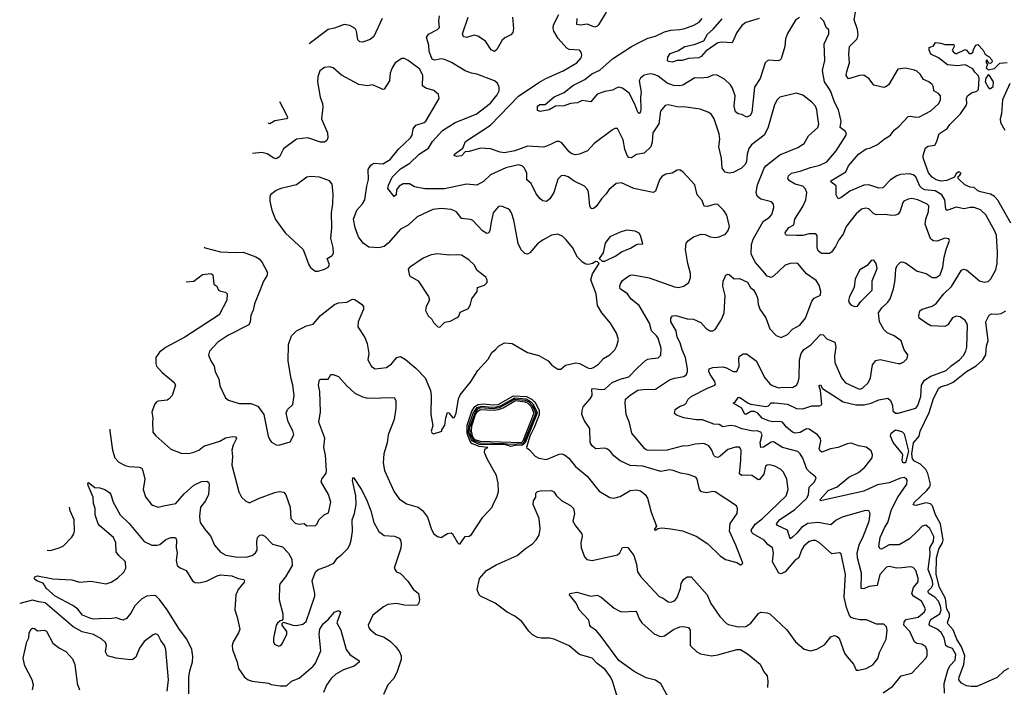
# Model space of a CAD drawing. Extents: x 2220333 to 2384341, y 721037 to 894043.
# Tile 134 of 256: x 2247903 to 2255663, y 808166 to 813425. Entities that reach past the tile are written whole.
import ezdxf

# ---------------------------------------------------------------- set-up
doc = ezdxf.new("R2010")
doc.units = 0

msp = doc.modelspace()

# ---------------------------------------------------------------- linework, layer by layer
at = {"layer": '0CON10XD'}
for points in [[(2253636.9, 809836.9), (2253594, 809834), (2253577.3, 809847.3), (2253587.7, 809955), (2253588.1, 810035), (2253575, 810058.6), (2253545, 810058.6), (2253485, 810039.1), (2253425, 809987.5), (2253405, 809977.1), (2253385, 809980.8), (2253375, 809990.8), (2253359.2, 810035), (2253335, 810068.9), (2253295, 810087.9), (2253227.4, 810082.6), (2253175, 810067.5), (2253124.7, 810065.3), (2253005, 810034.2), (2252871.8, 810031.7), (2252846.2, 810035), (2252828.9, 810045), (2252728.9, 810168.9), (2252708.9, 810248.9), (2252682.9, 810315), (2252674.6, 810405.4), (2252678.9, 810435), (2252715, 810466.9), (2252775, 810505.5), (2252817.8, 810512.2), (2252915, 810515.6), (2253025, 810586.9), (2253065, 810601.5), (2253136.3, 810613.7), (2253158.9, 810631.1), (2253167.4, 810652.6), (2253167.3, 810675), (2253151.6, 810765), (2253125.3, 810825), (2253109.7, 810879.7), (2253084.7, 810924.7), (2253077.3, 810975), (2253035.5, 811045), (2253035.7, 811074.3), (2253048.8, 811091.2), (2253074.4, 811095.6), (2253165, 811070), (2253215, 811065.5), (2253270.2, 811040.2), (2253312, 810995), (2253343.3, 810975), (2253365, 810974.4), (2253385, 810984.3), (2253435, 811064), (2253455, 811116.7), (2253462.1, 811252.1), (2253444.2, 811325), (2253446.2, 811365), (2253468.3, 811411.7), (2253485, 811420), (2253495, 811418), (2253533, 811383), (2253575, 811386.9), (2253638.6, 811358.6), (2253662.9, 811315), (2253686.2, 811296.2), (2253705.6, 811265), (2253718.2, 811235), (2253723.6, 811183.6), (2253735.6, 811145), (2253785, 811076.2), (2253815, 810991.2), (2253865, 810938), (2253905, 810922), (2253955, 810946), (2253993.6, 810986.4), (2254050.9, 811019.1), (2254096.5, 811075), (2254145, 811208.8), (2254165, 811232.5), (2254213.8, 811255), (2254218, 811285), (2254202.9, 811335), (2254179.5, 811369.5), (2254103.6, 811423.7), (2254035, 811504.2), (2254025, 811508.1), (2253975, 811504.4), (2253935, 811490.6), (2253845, 811405.6), (2253824.5, 811395.5), (2253795, 811404.4), (2253775, 811427.5), (2253703.5, 811513.5), (2253668.3, 811578.3), (2253671.1, 811655), (2253685, 811697.5), (2253762.9, 811835), (2253811.5, 811868.5), (2253829.8, 811890.2), (2253847.8, 811945), (2253843.3, 811973.3), (2253829.7, 811989.7), (2253745, 812012.5), (2253715, 812034), (2253708.2, 812065), (2253717.1, 812125), (2253770, 812255), (2253784.5, 812275), (2253895, 812361.5), (2254035, 812419.4), (2254085, 812450), (2254119.3, 812510.7), (2254193.1, 812575), (2254201.8, 812605), (2254196.5, 812635), (2254185.6, 812715), (2254174.2, 812745), (2254147.1, 812775), (2254075, 812832), (2254025, 812846), (2253894.5, 812815.5), (2253872, 812795), (2253851.4, 812755), (2253798.9, 812571.1), (2253771.4, 812515), (2253671.7, 812438.3), (2253649.2, 812410.8), (2253636.5, 812365), (2253632.2, 812307.8), (2253621.1, 812285), (2253592, 812255), (2253525, 812222.2), (2253495, 812215.7), (2253463.8, 812225), (2253439.2, 812255), (2253434.4, 812335), (2253412.6, 812422.6), (2253420, 812485), (2253415.5, 812525), (2253375.5, 812645), (2253355, 812678.8), (2253334.4, 812694.4), (2253265, 812720), (2253155.6, 812735.6), (2253085, 812738.9), (2253015, 812754.2), (2252990.3, 812749.7), (2252954.6, 812705.4), (2252941.1, 812605), (2252893.5, 812535), (2252888.8, 812461.2), (2252876.9, 812423.1), (2252825, 812374), (2252765, 812362.5), (2252725, 812335.8), (2252705, 812340), (2252691.1, 812355), (2252673.1, 812405), (2252658.2, 812478.2), (2252615, 812568.8), (2252595, 812568), (2252575, 812558.6), (2252430.1, 812449.9), (2252377.9, 812392.1), (2252314.3, 812365.7), (2252285, 812360.8), (2252255, 812368.6), (2252235, 812384.3), (2252175, 812455.8), (2252155, 812466), (2252135, 812466), (2252087.2, 812442.8), (2252035, 812420.8), (2251905, 812428.6), (2251805, 812391.5), (2251725, 812377.5), (2251690.5, 812380.5), (2251615, 812407.5), (2251535, 812413.5), (2251445, 812386.5), (2251415, 812384.2), (2251385, 812353.3), (2251345, 812347.5), (2251326.7, 812355), (2251331.2, 812365), (2251396.4, 812413.6), (2251415.8, 812465), (2251615, 812593.2), (2251835, 812823.8), (2251995, 812930), (2252048.8, 812961.2), (2252187.6, 813022.4), (2252294, 813085), (2252328.6, 813125), (2252334.2, 813145), (2252328.6, 813168.6), (2252314.1, 813184.1), (2252235, 813191.2), (2252215, 813200), (2252147.8, 813277.8), (2252113.8, 813335), (2252107.1, 813355), (2252111.2, 813385), (2252153.3, 813465)], [(2252525, 813484.4), (2252464.4, 813385), (2252455, 813374.4), (2252435, 813367.8), (2252375, 813390.6), (2252322.5, 813382.5), (2252295, 813387.5), (2252297.3, 813435)], [(2255191.1, 808118.9), (2255190, 808195), (2255218.1, 808301.9), (2255234.7, 808335), (2255275, 808380.9), (2255281.1, 808425), (2255255, 808471.2), (2255215, 808483.8), (2255201.8, 808495), (2255188.2, 808555), (2255166.4, 808596.4), (2255133.4, 808625), (2255073.6, 808653.6), (2255070.8, 808660.8), (2255075.8, 808685), (2255087.5, 808702.5), (2255154.6, 808745), (2255164.5, 808775), (2255161.2, 808805), (2255144.8, 808845), (2255115, 808876.8), (2255068.8, 808905), (2255062.7, 808915), (2255064, 808925), (2255092, 808955), (2255100.4, 808975), (2255097.3, 809005), (2255062.8, 809095), (2255077.8, 809215), (2255076.8, 809265), (2255105.3, 809315), (2255106.9, 809355), (2255075, 809417.5), (2255045, 809444.2), (2255015, 809435.8), (2254978.5, 809395), (2254915, 809335.5), (2254835, 809289.4), (2254755, 809287.8), (2254695, 809254.2), (2254685, 809256.2), (2254674.4, 809275), (2254685.3, 809345), (2254722.5, 809427.5), (2254746, 809465), (2254772.9, 809567.1), (2254825.2, 809664.8), (2254894.4, 809765), (2254897.4, 809797.4), (2254890, 809810), (2254875, 809818.5), (2254845, 809814.5), (2254755, 809776.9), (2254665, 809760.6), (2254555, 809712.2), (2254238.9, 809641.1), (2254215, 809634.4), (2254212.7, 809645), (2254275, 809715.8), (2254345, 809746.4), (2254437.7, 809822.3), (2254515, 809857.2), (2254565, 809899.2), (2254622, 809975), (2254625, 809996.7), (2254615, 810027.8), (2254575, 810058.7), (2254515, 810069.1), (2254455, 810088.2), (2254425, 810083.2), (2254355, 810054.5), (2254294.5, 810045.5), (2254225, 810019.5), (2254213.3, 810025), (2254203.8, 810045), (2254218.2, 810105), (2254215.4, 810125), (2254190.3, 810155), (2254125, 810200.5), (2254105, 810202.5), (2254055, 810173.3), (2254015, 810168.7), (2253995, 810176.4), (2253946.2, 810215), (2253915, 810255.9), (2253895, 810260.7), (2253835, 810257.5), (2253804.6, 810264.6), (2253753.9, 810285), (2253720.9, 810325), (2253695, 810338.9), (2253665, 810339.7), (2253625, 810315.7), (2253615, 810320), (2253595.7, 810365), (2253526.7, 810405), (2253545, 810417.8), (2253568.5, 810451.5), (2253585, 810446.7), (2253643.7, 810403.7), (2253666.1, 810396.1), (2253785, 810379.1), (2253805, 810384.2), (2253825, 810405.8), (2253852, 810408), (2253955, 810396), (2254025, 810361.1), (2254075, 810360), (2254145, 810384.5), (2254205.7, 810384.3), (2254223.8, 810395), (2254214.3, 810505), (2254203.6, 810535), (2254205, 810542.5), (2254215, 810547.5), (2254231.1, 810521.1), (2254394.2, 810415.8), (2254491.8, 810391.8), (2254557.7, 810392.3), (2254614.7, 810405.3), (2254675, 810430), (2254744.1, 810444.1), (2254765.8, 810425), (2254781.4, 810385), (2254785.8, 810345), (2254805, 810326), (2254825.6, 810324.4), (2254965, 810364.2), (2254982.9, 810385), (2255005, 810457.5), (2255011.3, 810545), (2255035.3, 810585), (2255085, 810617), (2255205, 810660.4), (2255245, 810698.2), (2255310, 810745), (2255341.2, 810778.8), (2255360.9, 810815), (2255368.5, 810845), (2255372.5, 811015), (2255368.5, 811035), (2255355, 811055.5), (2255315, 811083.6), (2255285, 811090), (2255253.9, 811076.1), (2255218.3, 811021.7), (2255195, 811008.9), (2255085, 811014.6), (2255051.7, 811031.7), (2254991.2, 811075), (2254988.8, 811095), (2254997.7, 811132.3), (2255015, 811145.8), (2255095, 811168.9), (2255125, 811189.1), (2255186.1, 811265), (2255246.3, 811323.7), (2255326.7, 811453.3), (2255345, 811460), (2255366, 811455), (2255468.6, 811368.6), (2255505, 811356.7), (2255535, 811362), (2255557.5, 811385), (2255597.3, 811455), (2255606.2, 811505), (2255610.4, 811595), (2255600.8, 811725), (2255590.9, 811755), (2255518.3, 811888.3), (2255475, 811926.5), (2255424.6, 811945.4), (2255395, 811946.2), (2255345.6, 811935.6), (2255285, 811949.4), (2255217.5, 811925), (2255206, 811926), (2255202.5, 811932.5), (2255193.5, 812005), (2255170.9, 812045), (2255117.6, 812077.6), (2255035.7, 812085.7), (2255015, 812094.7), (2254998.2, 812115), (2254965, 812187.1), (2254945, 812202.5), (2254915, 812210.4), (2254845, 812204.6), (2254815, 812194.6), (2254765.8, 812164.2), (2254705, 812101.1), (2254675, 812099.4), (2254595, 812123.3), (2254555, 812120.5), (2254445, 812074.5), (2254375, 812021.9), (2254354.4, 812014.4), (2254337.7, 812045), (2254337.3, 812117.3), (2254297.5, 812145), (2254296.7, 812155), (2254413.2, 812226.8), (2254435.7, 812275), (2254513.3, 812365), (2254575, 812408.2), (2254607.5, 812415), (2254665, 812441.5), (2254715.9, 812484.1), (2254765.3, 812514.7), (2254793.9, 812556.1), (2254835, 812586), (2254905, 812664), (2254925, 812665.8), (2254967, 812657), (2254995, 812660), (2255085, 812707.1), (2255147.5, 812765), (2255160, 812795), (2255159.2, 812825), (2255144, 812845), (2255107.1, 812865), (2255105.6, 812895), (2255094.3, 812915), (2255068, 812935), (2255025.8, 812955), (2255000.6, 812995), (2254975, 813018.6), (2254955, 813028.1), (2254885, 813044.4), (2254825, 813036), (2254752.5, 812915), (2254735, 812899.2), (2254715, 812892.2), (2254635, 812910.8), (2254598.5, 812958.5), (2254555, 812988.5), (2254523.1, 812986.9), (2254435, 812959.2), (2254415.8, 812985), (2254422.4, 813017.6), (2254444.3, 813085), (2254438.1, 813155), (2254444.3, 813215), (2254502.5, 813275), (2254512.5, 813305), (2254505, 813348.8), (2254479.2, 813425), (2254490.5, 813485)], [(2249215.6, 811361.1), (2249275.5, 811364.5), (2249345, 811418.8), (2249410, 811425), (2249426.2, 811415), (2249433, 811343), (2249456.1, 811326.1), (2249470, 811295), (2249485.9, 811285.9), (2249525, 811278.8), (2249538, 811265), (2249536.9, 811215), (2249475, 811099.4), (2249205, 810923.8), (2249056.9, 810845), (2249005, 810805.7), (2248977.1, 810765), (2248975.8, 810715.8), (2248982, 810695), (2249026, 810645), (2249118.7, 810568.7), (2249130.8, 810545), (2249106.2, 810465), (2249082.7, 810437.3), (2249065, 810428), (2248995, 810421.2), (2248978.3, 810411.7), (2248966.7, 810395), (2248943.9, 810333.9), (2248953.8, 810285), (2248948.8, 810255), (2248953.8, 810175), (2248975, 810146.7), (2249095, 810042), (2249175, 810011.2), (2249233, 810007), (2249275, 810017.1), (2249315.4, 810034.6), (2249355, 810064.4), (2249481.2, 810105), (2249525, 810131.1), (2249582.7, 810142.7), (2249605, 810138.8), (2249612, 810125), (2249586.3, 810073.7), (2249576.5, 810035), (2249580.5, 809985), (2249575.5, 809915), (2249630, 809705), (2249651.2, 809665), (2249685, 809631.2), (2249715, 809620), (2249785.5, 809654.5), (2249915, 809700.6), (2249947.3, 809707.3), (2249983.8, 809703.8), (2250001.7, 809681.7), (2250036, 809585), (2250040.8, 809495), (2250075, 809458), (2250105, 809451.2), (2250145, 809456.7), (2250167, 809437), (2250235, 809440), (2250248.8, 809455), (2250260, 809485), (2250302.5, 809525), (2250338.3, 809541.7), (2250354.2, 809625), (2250337.1, 809685), (2250280, 809785), (2250284.5, 809805.5), (2250317.9, 809852.1), (2250320.8, 809875), (2250314.5, 809995), (2250300.9, 810055), (2250307.6, 810127.6), (2250261.1, 810255), (2250274.4, 810335), (2250268.1, 810495), (2250258, 810545), (2250265, 810587.5), (2250276.4, 810593.6), (2250335, 810592.5), (2250355, 810630), (2250375, 810631.2), (2250416.7, 810615), (2250481.8, 810541.8), (2250544, 810484), (2250605, 810453.5), (2250645, 810444.5), (2250855, 810450), (2250868.8, 810425), (2250868.8, 810365), (2250854.3, 810275), (2250806.7, 810155), (2250798.3, 810091.7), (2250774.1, 810004.1), (2250766.9, 809935), (2250778.1, 809875), (2250855.6, 809705.6), (2250895, 809650), (2250951.8, 809611.8), (2251044.6, 809584.6), (2251078.1, 809558.1), (2251117.3, 809505), (2251147.9, 809407.9), (2251166.2, 809375), (2251195, 809354.2), (2251225, 809346.2), (2251275, 809376.9), (2251302.9, 809382.9), (2251314.3, 809374.3), (2251355, 809306.7), (2251365, 809296.7), (2251375, 809296.7), (2251415, 809353.3), (2251445, 809356), (2251465, 809370), (2251554.4, 809505.6), (2251626.2, 809585), (2251638.6, 809615), (2251664, 809665), (2251676, 809705), (2251674.2, 809775), (2251661.4, 809835), (2251587.1, 809965), (2251565.5, 810015), (2251568.5, 810041.5), (2251593.8, 810055), (2251525, 810062.1), (2251467.6, 810087.6), (2251452.6, 810102.6), (2251429.8, 810165), (2251429.7, 810230.3), (2251467.7, 810342.3), (2251491.6, 810378.4), (2251516.2, 810393.8), (2251555, 810398.2), (2251635, 810390), (2251674.3, 810394.3), (2251795, 810462.4), (2251897.1, 810457.1), (2251943, 810433), (2251958.3, 810418.3), (2251972.2, 810402.2), (2251997.6, 810347.6), (2251997.2, 810312.8), (2251956.8, 810213.2), (2251924.5, 810145), (2251897.1, 810055), (2251924.2, 810035), (2251965, 809985.8), (2251995, 809970), (2252055, 809959.4), (2252155, 810002.2), (2252175, 810005.6), (2252198.3, 809998.3), (2252230.6, 809970.6), (2252285, 809905.8), (2252375, 809828.6), (2252470.9, 809710.9), (2252555, 809660), (2252585, 809656.9), (2252635, 809668.6), (2252715, 809717.1), (2252765, 809720.8), (2252796.2, 809715), (2252832.5, 809685), (2252850.8, 809655), (2252879.2, 809545), (2252922.5, 809435), (2252905, 809410), (2252915, 809403.3), (2252932.5, 809417.5), (2252965, 809421.2), (2253036.2, 809413.8), (2253127.9, 809397.9), (2253235, 809357.5), (2253325.5, 809295.5), (2253425, 809201.2), (2253465, 809173.3), (2253555, 809148), (2253585, 809131.2), (2253595, 809132.5), (2253603.3, 809145), (2253548.6, 809285), (2253496.7, 809395), (2253503, 809457), (2253556.7, 809535), (2253560, 809575), (2253553.3, 809595), (2253385, 809705.8), (2253365, 809709.2), (2253315, 809696.7), (2253276.2, 809705), (2253261.4, 809725), (2253242.5, 809805), (2253232.5, 809822.5), (2253171.7, 809841.7), (2253112, 809852), (2253054.5, 809874.5), (2253025, 809879.4), (2252955, 809866.5), (2252815, 809908.5), (2252713.4, 809913.4), (2252635, 809950), (2252585, 809990), (2252557, 810027), (2252535, 810041.2), (2252515, 810048.8), (2252445, 810045.7), (2252435, 810050.6), (2252415, 810067.5), (2252398.5, 810095), (2252395.5, 810205), (2252355, 810265.6), (2252334.7, 810315), (2252335.4, 810345), (2252345.3, 810374.7), (2252400.6, 810439.4), (2252413.9, 810465), (2252413, 810517), (2252425, 810521.2), (2252485, 810512), (2252514.1, 810515.9), (2252571.8, 810568.2), (2252635, 810593.8), (2252705, 810610.8), (2252769.5, 810680.5), (2252835, 810739.2), (2252855, 810750), (2252887.5, 810755), (2252935, 810762.5), (2252956.7, 810783.3), (2252958.2, 810835), (2252935.3, 810915.3), (2252923.1, 810935), (2252881.5, 810975), (2252867.5, 811035), (2252784.4, 811175), (2252723.4, 811223.4), (2252692.5, 811265), (2252636.2, 811305), (2252632.5, 811325), (2252637.5, 811345), (2252655, 811372), (2252685, 811395.6), (2252715, 811413.5), (2252735, 811416.4), (2252865, 811392.1), (2253065, 811320.8), (2253095, 811316), (2253137.5, 811325), (2253177.5, 811355), (2253191.2, 811395), (2253191.2, 811425), (2253168.8, 811505), (2253149.4, 811615), (2253155.4, 811664.6), (2253173, 811687), (2253214.6, 811715.4), (2253275, 811735.6), (2253305.9, 811734.1), (2253345, 811715.7), (2253385, 811710), (2253415.7, 811714.3), (2253465, 811736.2), (2253488, 811765), (2253496.2, 811795), (2253475.8, 811885.8), (2253453, 811923), (2253405, 811970), (2253385, 811971.4), (2253324.5, 811954.5), (2253297.5, 811957.5), (2253282.1, 812002.1), (2253241.9, 812045), (2253224.2, 812125), (2253133.2, 812223.2), (2253105, 812242), (2253085, 812239.2), (2253045, 812215.6), (2252995, 812207.8), (2252965, 812189.2), (2252945.6, 812165), (2252914.4, 812075.6), (2252895, 812063.1), (2252743.3, 812095), (2252645, 812139.2), (2252605, 812136), (2252546.9, 812085), (2252526.6, 812053.4), (2252487.5, 812015), (2252446, 811954), (2252425, 811937.5), (2252415, 811934.2), (2252405, 811940), (2252397.9, 811957.9), (2252385, 812067.5), (2252377.6, 812087.6), (2252355, 812113.8), (2252273.8, 812153.8), (2252225, 812188.1), (2252195, 812198.6), (2252170, 812195), (2252145, 812168.8), (2252113.1, 812065), (2252082, 812015), (2252055, 811992), (2252025, 811998.6), (2252005, 812014.2), (2251975, 812052.9), (2251935.5, 812135), (2251900, 812165), (2251900.9, 812215), (2251882.2, 812255), (2251862.9, 812272.9), (2251835, 812282.3), (2251735, 812257.8), (2251615, 812202.9), (2251558.5, 812151.5), (2251505, 812120.5), (2251425, 812130.7), (2251252.4, 812092.4), (2251095, 812093.5), (2251015, 812109.5), (2250975, 812132), (2250925, 812133.1), (2250894.6, 812115), (2250874.3, 812085), (2250869.2, 812045), (2250855, 812032.5), (2250805.4, 812095.4), (2250809.2, 812120.8), (2250838.8, 812185), (2250905, 812251.3), (2250978.6, 812295), (2251052.9, 812367.1), (2251125, 812413.5), (2251155.5, 812465), (2251235, 812552.1), (2251334.8, 812615.2), (2251500.2, 812679.8), (2251615, 812767.8), (2251667.4, 812832.6), (2251681.9, 812865), (2251683.2, 812893.2), (2251670, 812925), (2251645, 812942.9), (2251506.3, 812996.3), (2251463.5, 813003.5), (2251413.4, 813023.4), (2251307.7, 813087.7), (2251252.3, 813112.3), (2251225, 813116.7), (2251175, 813106.5), (2251155.3, 813115.3), (2251130, 813175), (2251128.8, 813225), (2251108.2, 813285), (2251125, 813312.5), (2251195, 813348.1), (2251211.4, 813365), (2251206.9, 813415), (2251210.8, 813455)], [(2250760.4, 813435), (2250695, 813293.3), (2250665, 813268.5), (2250605, 813249.2), (2250585, 813250.8), (2250567.9, 813267.9), (2250558.6, 813335), (2250548, 813355), (2250505, 813379.2), (2250461.2, 813388.8), (2250385, 813359.2), (2250335, 813347.5), (2250185.7, 813234.4)], [(2251786, 813444), (2251796, 813355), (2251791.1, 813325), (2251774, 813306), (2251726.9, 813283.1), (2251706.5, 813265), (2251665, 813190), (2251645, 813174), (2251618, 813188), (2251575, 813255.5), (2251515, 813296.4), (2251485, 813303.3), (2251425, 813286.2), (2251400.7, 813290.7), (2251393.8, 813315), (2251437.5, 813445)], [(2254048.3, 813441.7), (2254018.3, 813421.7), (2253955, 813316.7), (2253939.4, 813275), (2253934.5, 813215), (2253905, 813116), (2253894.5, 813105.5), (2253878.7, 813101.3), (2253802.9, 813107.1), (2253777.8, 813085), (2253737.9, 812962.1), (2253694, 812895), (2253673.8, 812695), (2253659.2, 812670.8), (2253635, 812657.5), (2253595, 812678.8), (2253565, 812683.8), (2253545, 812700), (2253534.5, 812745), (2253540.8, 812825), (2253521.8, 812885), (2253505, 812911.9), (2253458.1, 812958.1), (2253395, 812990.8), (2253365, 812988), (2253325, 812970), (2253265, 812964.3), (2253225, 812968.1), (2253130.2, 812909.8), (2253105, 812903.8), (2253055, 812908), (2253005.7, 812925.7), (2252935, 812979.5), (2252905, 812994.5), (2252871.3, 812998.7), (2252825, 812989.4), (2252795.6, 812965), (2252785.4, 812944.6), (2252801.6, 812855), (2252794.7, 812814.7), (2252798.3, 812721.7), (2252795, 812698.8), (2252785, 812687.5), (2252775, 812695.8), (2252751, 812761), (2252707.4, 812847.4), (2252655, 812886.9), (2252625, 812894.2), (2252605, 812885.8), (2252575, 812870), (2252515, 812860.9), (2252455, 812837.5), (2252405, 812778), (2252335, 812788.6), (2252300.7, 812769.3), (2252245, 812766.2), (2252195, 812746.2), (2252125, 812745.4), (2252075.7, 812714.3), (2252005, 812703.3), (2251985, 812711.2), (2251984.5, 812745), (2252003.2, 812756.8), (2252045, 812758.2), (2252115, 812818.5), (2252195, 812851.5), (2252262.1, 812907.9), (2252357.3, 812955), (2252412.2, 812997.8), (2252475, 813026.8), (2252575, 813117.3), (2252724.3, 813215), (2252785.2, 813244.8), (2252855, 813279.5), (2252915, 813295.3), (2252985, 813330.6), (2253035, 813344), (2253105, 813347.5), (2253145, 813356.7), (2253217.3, 813382.7), (2253259.2, 813405), (2253283.1, 813435)], [(2253730, 813435), (2253625, 813402.5), (2253595, 813380), (2253555, 813324.5), (2253517.9, 813242.1), (2253435, 813248.8), (2253405, 813242.5), (2253311.5, 813178.5), (2253273.1, 813135), (2253255.8, 813125), (2253175, 813119.2), (2253124.2, 813104.2), (2253085, 813103.8), (2253045, 813091.5), (2253015.7, 813095.7), (2253010, 813105), (2253010.9, 813129.1), (2253030, 813160), (2253089.4, 813180.6), (2253145, 813213.3), (2253219.3, 813230.7), (2253295, 813260), (2253325, 813312.1), (2253368.3, 813351.7), (2253438.5, 813431.5)], [(2253833.2, 810543.2), (2253885, 810525.5), (2253918.3, 810531.7), (2253995, 810528.8), (2254024.3, 810545), (2254039.1, 810570.9), (2254046.5, 810605), (2254048.9, 810745), (2254062.2, 810795), (2254084, 810826), (2254139.5, 810865), (2254215, 810945.7), (2254235, 810944), (2254265, 810910.8), (2254328.8, 810885), (2254336.7, 810845), (2254323.8, 810776.2), (2254327.9, 810725), (2254379.1, 810605), (2254412.5, 810565), (2254508.6, 810518.6), (2254525, 810515.5), (2254545, 810522.5), (2254589.4, 810565), (2254608.1, 810605), (2254625, 810707.5), (2254650.3, 810739.7), (2254685, 810748), (2254826.1, 810716.1), (2254845, 810716.2), (2254870.5, 810729.5), (2254896.7, 810755), (2254903.8, 810785), (2254874.4, 810824.4), (2254849.2, 810895), (2254795.4, 810935.4), (2254739.1, 810959.1), (2254713.5, 810985), (2254679.6, 811045), (2254672.1, 811115), (2254698.5, 811155), (2254745, 811198.8), (2254763.5, 811226.5), (2254790, 811305), (2254803.8, 811375), (2254807.4, 811462.6), (2254820, 811490), (2254845, 811514), (2254855, 811517.5), (2254885, 811508.6), (2254975.4, 811445.4), (2255046.7, 811425), (2255095, 811394.2), (2255125, 811393.1), (2255156.7, 811415), (2255179.1, 811475), (2255188.5, 811555), (2255204.6, 811615.4), (2255232, 811685), (2255225, 811698.8), (2255195, 811704.2), (2255135, 811681.4), (2255106.2, 811683.8), (2255085, 811697.5), (2255075, 811714), (2255039.1, 811815), (2255043.8, 811855), (2255066.8, 811915), (2255067.8, 811957.8), (2255055, 811971.5), (2254982.5, 812005), (2254933.7, 812016.3), (2254905, 812011.9), (2254872.5, 811995), (2254864.4, 811985), (2254843.1, 811916.9), (2254826.2, 811893.8), (2254805, 811884.5), (2254775, 811881.8), (2254725, 811891.1), (2254655, 811886.9), (2254635, 811897.1), (2254595, 811935.6), (2254571.7, 811941.7), (2254538.6, 811931.4), (2254495.7, 811895), (2254417.1, 811795), (2254393, 811737), (2254359.1, 811690.9), (2254332.7, 811637.3), (2254301.2, 811595), (2254285, 811582.5), (2254223, 811583), (2254196.7, 811605), (2254188.3, 811628.3), (2254187.5, 811725), (2254177.1, 811737.1), (2254125, 811739.6), (2254075, 811725.4), (2254026.4, 811726.4), (2253946.9, 811726.9), (2253937.5, 811735), (2253937.1, 811745), (2253965, 811788.6), (2254005, 811810), (2254011.2, 811855), (2254075.3, 811954.7), (2254098.5, 812005), (2254106.2, 812065), (2254094.6, 812094.6), (2254075, 812113.3), (2254015, 812130.5), (2253970.8, 812155), (2253957.1, 812175), (2253961.4, 812195), (2253985, 812216.9), (2254055, 812232.3), (2254135, 812262), (2254209.9, 812280.1), (2254264.4, 812305), (2254336.8, 812393.2), (2254417.1, 812515), (2254418, 812535), (2254412, 812545), (2254370.8, 812575), (2254376.7, 812625), (2254356.4, 812715), (2254324.1, 812775), (2254295, 812860.6), (2254275, 812894.6), (2254245.8, 812935), (2254230.9, 813025), (2254248.4, 813105), (2254244.7, 813235), (2254280.9, 813315), (2254280, 813345), (2254259.4, 813365), (2254240, 813415), (2254213, 813443)], [(2255715, 811822), (2255613.4, 812003.4), (2255585, 812033.5), (2255555, 812051.5), (2255475, 812068.4), (2255455, 812077.3), (2255425, 812104.3), (2255395, 812106.7), (2255351.2, 812125), (2255300, 812175), (2255300, 812190), (2255311.7, 812201.7), (2255322.5, 812215), (2255305, 812226.7), (2255285, 812212.5), (2255270, 812185), (2255210.6, 812159.4), (2255165, 812153.1), (2255125.8, 812165), (2255095.8, 812185), (2255065, 812220), (2255023, 812337), (2255022.5, 812355), (2255042.5, 812415), (2255062, 812428), (2255115, 812437.5), (2255129.5, 812460.5), (2255150, 812525), (2255211.9, 812568.1), (2255235, 812600), (2255317.3, 812682.7), (2255361.7, 812748.3), (2255368, 812765), (2255366, 812805), (2255372, 812825), (2255405, 812848.8), (2255447, 812863), (2255460, 812875), (2255463.8, 812965), (2255456.2, 812986.2), (2255431.2, 813011.2), (2255415, 813038.8), (2255355, 813070), (2255295, 813060.8), (2255215, 813068.6), (2255144.1, 813124.1), (2255083.8, 813155), (2255070, 813185), (2255070, 813205), (2255105, 813220), (2255120, 813245), (2255161.7, 813241.7)], [(2255161.7, 813241.7), (2255195, 813230), (2255265, 813230), (2255267.5, 813215), (2255253.3, 813183.3), (2255267.5, 813165), (2255285, 813156.7), (2255355, 813190), (2255366.4, 813186.4), (2255385, 813160), (2255401.7, 813158.3), (2255417, 813173), (2255417.5, 813185), (2255440, 813225), (2255455, 813230), (2255496, 813186), (2255513.3, 813153.3), (2255545, 813132.5), (2255565, 813110), (2255567, 813093), (2255555, 813080), (2255541.7, 813081.7), (2255525, 813110), (2255520, 813105), (2255520, 813085), (2255530, 813075), (2255520, 813045), (2255535, 813030), (2255585, 813040), (2255628.3, 813081.7), (2255685, 813087.5)], [(2249356.5, 811633.3), (2249365, 811627.5), (2249487, 811597), (2249605, 811590), (2249665, 811594.4), (2249765, 811557.1), (2249791.3, 811541.3), (2249815, 811513.8), (2249856, 811435), (2249851.7, 811408.3), (2249825, 811366.7), (2249798, 811298), (2249755, 811187.5), (2249743.9, 811136.1), (2249724.3, 811095.7), (2249720, 811045), (2249709.1, 811020.9), (2249542.6, 810937.4), (2249466.2, 810885), (2249400, 810815), (2249392.3, 810782.3), (2249408.8, 810738.8), (2249435.8, 810695), (2249445, 810652.5), (2249473.8, 810595), (2249481.2, 810541.2), (2249525.9, 810445.9), (2249548.3, 810428.3), (2249632.1, 810402.1), (2249725, 810402.2), (2249780.2, 810380.2), (2249828, 810315), (2249862.9, 810145), (2249874.4, 810114.4), (2249887.7, 810097.7), (2249925, 810076.7), (2249945, 810073.3), (2250035, 810100), (2250063.8, 810155), (2250057.3, 810187.3), (2250018.3, 810258.3), (2250003.3, 810325), (2250013.8, 810355), (2250055, 810393.3), (2250065.5, 810464.5), (2250056.7, 810545), (2250042.2, 810595), (2250019.1, 810735), (2250023, 810867), (2250046.4, 810933.6), (2250085, 810974.2), (2250165, 811014), (2250215, 811028), (2250273.8, 811096.2), (2250385, 811182.9), (2250415, 811194.4), (2250480.5, 811199.5), (2250525, 811224.2), (2250545, 811220), (2250596.7, 811185), (2250613.8, 811165), (2250613.8, 811145), (2250570.8, 811045), (2250569.2, 811005), (2250622.4, 810922.4), (2250643.1, 810875), (2250654, 810795), (2250646.2, 810745), (2250675, 810693.8), (2250706.1, 810676.1), (2250795, 810684.2), (2250834.5, 810715.5), (2250875, 810764), (2250905, 810772), (2250945, 810747.1), (2251025, 810679.4), (2251099.2, 810605), (2251140, 810505), (2251147.5, 810465), (2251144, 810315), (2251160, 810225), (2251146.7, 810185), (2251155, 810167.5), (2251165, 810162.5), (2251230, 810185), (2251230, 810195), (2251255, 810230), (2251260.8, 810289.2), (2251275, 810330), (2251285, 810327.5), (2251315, 810292.5), (2251325, 810290), (2251330, 810295), (2251342.9, 810325), (2251362.6, 810437.4), (2251375, 810471.2), (2251455, 810570), (2251515, 810661.2), (2251595, 810750), (2251625, 810803.3), (2251653.9, 810826.1), (2251676.2, 810853.8), (2251725, 810880), (2251785, 810874), (2251905, 810804.4), (2251995, 810780.8), (2252068, 810738), (2252098, 810705), (2252145, 810672.5), (2252167.9, 810672.1), (2252205, 810703.3), (2252286.8, 810723.2), (2252315, 810717.5), (2252385, 810680), (2252405, 810677.1), (2252425, 810684.2), (2252465, 810710.8), (2252504.6, 810755.4), (2252555, 810785.7), (2252594.2, 810825), (2252610, 810855), (2252622.5, 810905), (2252606.2, 810955), (2252560, 811035), (2252492.5, 811115), (2252455.8, 811175), (2252445.5, 811265), (2252404.4, 811375), (2252417.3, 811422.7), (2252470, 811505), (2252458.3, 811518.3), (2252445, 811520), (2252416.4, 811503.6), (2252385, 811498), (2252365, 811500), (2252338.8, 811515), (2252299.2, 811555), (2252260.9, 811630.9), (2252211.2, 811691.2), (2252185, 811716.7), (2252145, 811736), (2252095, 811727.5), (2252027.9, 811692.1), (2251985, 811658.8), (2251925, 811588.8), (2251905, 811578.8), (2251885, 811583.3), (2251855, 811613.3), (2251831.9, 811661.9), (2251797.5, 811845), (2251778.8, 811905), (2251766.7, 811925), (2251752.5, 811935), (2251705, 811953.8), (2251685, 811956), (2251675, 811950), (2251635.6, 811904.4), (2251616.9, 811816.9), (2251608.6, 811761.4), (2251596.8, 811743.2), (2251585, 811740.8), (2251551.2, 811761.2), (2251475, 811842.2), (2251455, 811850), (2251385, 811858), (2251348.8, 811908.8), (2251330.8, 811920.8), (2251305, 811928.9), (2251225, 811936.7), (2251160.3, 811929.7), (2251035, 811872.9), (2250963.8, 811806.2), (2250904.6, 811775.4), (2250806.1, 811663.9), (2250775, 811639.4), (2250735, 811627.1), (2250655, 811634.4), (2250609.2, 811665), (2250572.9, 811715), (2250546.7, 811785), (2250534.5, 811854.5), (2250560.6, 811925), (2250605.6, 811975), (2250622.2, 812005), (2250640.4, 812115), (2250653.2, 812166.8), (2250650.4, 812245), (2250670.6, 812279.4), (2250695, 812293.8), (2250765, 812289.6), (2250822.5, 812325), (2250888.2, 812405), (2250984.5, 812495), (2250996.4, 812515), (2251005, 812566.2), (2251024.4, 812595), (2251090, 812615), (2251105, 812625.8), (2251209.2, 812805), (2251203.8, 812835), (2251168.2, 812868.2), (2251105, 812885.5), (2251078.6, 812905), (2251080.9, 812985), (2251055.6, 813035), (2250965, 813104), (2250935, 813120), (2250915, 813120), (2250863.2, 813086.8), (2250838.1, 813045), (2250824.4, 813005), (2250817, 812943), (2250775, 812878.8), (2250765, 812876.2), (2250745, 812886), (2250685, 812911.2), (2250644.2, 812904.2), (2250575, 812913.8), (2250439.5, 812989.5), (2250375, 813045.8), (2250345, 813054.2), (2250305, 813048.6), (2250268.8, 813021.2), (2250252, 812975), (2250250, 812935), (2250271.2, 812815), (2250290, 812765), (2250292, 812735), (2250281.4, 812645), (2250328.8, 812535), (2250331.5, 812495), (2250325, 812472.5), (2250305, 812460.6), (2250275, 812460), (2250175, 812495.7), (2250085, 812484.2), (2249982.4, 812407.6), (2249950.5, 812345), (2249925, 812329.1), (2249905, 812335.5), (2249855, 812368.5), (2249812.1, 812377.9), (2249738.9, 812371.7)], [(2255555, 812882.5), (2255575, 812900), (2255577.5, 812935), (2255546.4, 812986.4), (2255535, 812990), (2255517.5, 812965), (2255512.5, 812935), (2255535, 812892.5), (2255545, 812882.5), (2255555, 812882.5)], [(2255707.6, 812922.4), (2255650, 812795), (2255642, 812685), (2255630, 812645), (2255633.3, 812615), (2255666.7, 812555)], [(2249950.9, 812781.2), (2249975.5, 812735), (2250012.5, 812665), (2250014, 812655), (2250006.7, 812645), (2249915, 812627.7), (2249875, 812604.3), (2249865, 812611.2), (2249863.9, 812613.1)], [(2250235, 811443.3), (2250255, 811443.8), (2250305, 811458.8), (2250335, 811476.7), (2250343.8, 811495), (2250327.5, 811545), (2250365, 811566.7), (2250376.2, 811585), (2250375, 811630), (2250355.6, 811705), (2250363.3, 811785), (2250361.1, 811905), (2250371.4, 811975), (2250374.2, 812054.2), (2250365, 812130), (2250345, 812156.7), (2250265, 812185.8), (2250195, 812190.8), (2250165.9, 812184.1), (2250085, 812124.2), (2249962.5, 812095), (2249925, 812080), (2249880, 812045), (2249873.9, 812026.1), (2249873.8, 811995), (2249890, 811925), (2249920.3, 811850.3), (2249995, 811746.2), (2250137.5, 811615), (2250181.2, 811495), (2250195, 811473.3), (2250221.7, 811451.7), (2250235, 811443.3)], [(2252515, 811522.5), (2252602.5, 811565), (2252645, 811596), (2252717.5, 811625), (2252759.3, 811650.7), (2252775, 811657.5), (2252815, 811660), (2252796.7, 811725), (2252785, 811742.5), (2252755, 811760), (2252685, 811766.7), (2252635, 811751.2), (2252555, 811713.8), (2252516.7, 811665), (2252501.7, 811588.3), (2252470, 811545), (2252493, 811523), (2252515, 811522.5)], [(2251215, 811002.5), (2251255, 811042.5), (2251295, 811050), (2251350.7, 811079.3), (2251365, 811090), (2251375, 811120), (2251439.3, 811150.7), (2251457.5, 811185), (2251467.5, 811225), (2251510, 811285), (2251512.5, 811315), (2251566.1, 811333.9), (2251586.7, 811355), (2251586.7, 811375), (2251575.8, 811395.8), (2251508.3, 811448.3), (2251483.8, 811495), (2251444.1, 811534.1), (2251385, 811570), (2251345, 811573.8), (2251285, 811569.2), (2251198, 811582), (2251147.3, 811572.7), (2251083, 811547), (2250976.4, 811473.6), (2250965, 811460), (2250976.4, 811406.4), (2251045, 811367.5), (2251126.2, 811245), (2251132.5, 811215), (2251107.5, 811165), (2251102.5, 811135), (2251108.3, 811118.3), (2251123.6, 811093.6), (2251152.5, 811065), (2251165, 811040), (2251200, 811005), (2251215, 811002.5)], [(2254485, 811165.8), (2254505, 811168), (2254531.2, 811205), (2254621.1, 811295), (2254622.9, 811367.1), (2254661.4, 811465), (2254654.4, 811504.4), (2254635, 811531.2), (2254615, 811528.8), (2254582.4, 811487.6), (2254525.8, 811455), (2254486.5, 811385), (2254480.6, 811315), (2254442, 811245), (2254434.2, 811214.2), (2254440, 811195), (2254455.9, 811175.9), (2254485, 811165.8)], [(2255695, 808312.8), (2255662.5, 808295), (2255607.9, 808242.1), (2255447.9, 808172.1), (2255401, 808171), (2255365, 808177.4), (2255325, 808198.5), (2255304.6, 808225), (2255306.9, 808245), (2255344.5, 808345.5), (2255351.1, 808415), (2255325.4, 808485.4), (2255288.3, 808545), (2255259.5, 808619.5), (2255217.5, 808665), (2255215, 808676.2), (2255232.4, 808725), (2255231, 808745), (2255210.7, 808780.7), (2255199.3, 808865), (2255152.3, 808952.3), (2255125, 809053.3), (2255129.6, 809185), (2255146.7, 809255), (2255176.7, 809305), (2255180.3, 809325), (2255160.7, 809455), (2255121.1, 809525), (2255096.1, 809596.1), (2255080.5, 809610.5), (2255045, 809619.6), (2254965, 809598.9), (2254944.4, 809604.4), (2254956.7, 809625), (2255053.8, 809716.2), (2255075.5, 809745), (2255080.4, 809765), (2255059.3, 809849.3), (2255045, 809881.9), (2255002.9, 809925), (2254955, 809947.9), (2254938.9, 809965), (2254935.3, 810004.7), (2254948.4, 810091.6), (2254993.3, 810145), (2255000.7, 810185), (2255070.3, 810329.7), (2255105, 810441.4), (2255146.8, 810523.2), (2255165, 810535.4), (2255215, 810547.5), (2255259.3, 810570.7), (2255366.1, 810655), (2255440.3, 810699.7), (2255493.8, 810745), (2255516.3, 810786.3), (2255523.6, 810856.4), (2255535.7, 810895), (2255518, 811045), (2255545, 811097.5), (2255561.7, 811108.3), (2255605, 811106), (2255638.3, 811111.7), (2255675, 811132.5)], [(2254707.7, 808122.3), (2254784.4, 808175), (2254850, 808255), (2254935, 808278), (2255046, 808395), (2255055.6, 808414.4), (2255054.4, 808455), (2255045.4, 808485.4), (2255013.8, 808505), (2254975, 808512), (2254954.8, 808524.8), (2254919.4, 808605), (2254872.4, 808655), (2254875, 808681.4), (2254890, 808700), (2254985, 808718.2), (2255035, 808760), (2255042.7, 808785), (2255009.3, 808845), (2254948.5, 808885), (2254935.3, 808905), (2254948.5, 808951.5), (2254985, 808997.5), (2254983.8, 809025), (2254965, 809086), (2254945, 809108.6), (2254925, 809115.6), (2254856.6, 809106.6), (2254815, 809105.6), (2254755, 809117.3), (2254735, 809111.5), (2254683.1, 809055), (2254660.9, 808969.1), (2254595, 808961.1), (2254555, 808941.1), (2254535, 808943.3), (2254537.2, 809065), (2254506.9, 809186.9), (2254504.8, 809225), (2254521.6, 809295), (2254548.8, 809345), (2254599.1, 809475), (2254607.1, 809535), (2254596.2, 809555), (2254588.3, 809558.3), (2254557.5, 809555), (2254385, 809505.4), (2254337.9, 809482.1), (2254295, 809446.9), (2254195, 809464), (2254115, 809457.3), (2254065.2, 809424.8), (2254028.7, 809381.3), (2253995, 809347.5), (2253975, 809336.2), (2253954.7, 809404.7), (2253875, 809439.4), (2253868.5, 809455), (2253892.1, 809485), (2254012.1, 809567.9), (2254106.2, 809655), (2254121.3, 809685), (2254126.2, 809743.8), (2254168.1, 809785), (2254180, 809815), (2254176.2, 809825), (2254135, 809854.4), (2254107.7, 809885), (2254075, 809970), (2254055, 810004.4), (2254035, 810024.5), (2253914, 810055), (2253845, 810100), (2253825, 810096.2), (2253765, 810057.5), (2253745, 810054.4), (2253739.3, 810095), (2253755.7, 810155), (2253745, 810175.5), (2253715, 810185.6), (2253685, 810182.5), (2253595, 810202.8), (2253545, 810222.3), (2253505, 810229.6), (2253445, 810218.6), (2253415, 810235.8), (2253375, 810238.1), (2253284.2, 810274.2), (2253235, 810272.9), (2253137.6, 810287.6), (2253079.4, 810309.4), (2253065, 810323.8), (2253068, 810355), (2253102.4, 810377.6), (2253145.8, 810395), (2253157.1, 810405), (2253170.6, 810435), (2253195, 810458.1), (2253325, 810523.6), (2253381.2, 810545), (2253385.8, 810555), (2253382.9, 810575), (2253345, 810630), (2253334.4, 810655), (2253336.2, 810675), (2253365, 810685.6), (2253445, 810690), (2253475, 810682.5), (2253525, 810653.1), (2253555, 810653.8), (2253572.9, 810695), (2253571.2, 810755), (2253576.4, 810773.6), (2253605, 810792.5), (2253631.7, 810791.7), (2253708.3, 810738.3), (2253776.7, 810605), (2253815, 810555.6), (2253833.2, 810543.2)], [(2251775, 810062.2), (2251735, 810075), (2251525, 810079.6), (2251466.6, 810106.6), (2251441.2, 810171.2), (2251442.9, 810225), (2251477.4, 810325), (2251509.4, 810370.6), (2251545, 810381.8), (2251625, 810371.8), (2251665, 810375), (2251697, 810385), (2251805, 810446.6), (2251895, 810437.3), (2251928.2, 810418.2), (2251948.2, 810398.2), (2251977.5, 810345), (2251981.5, 810325), (2251887.3, 810092.7), (2251866.3, 810073.7), (2251808.1, 810071.9), (2251775, 810062.2)], [(2251775, 810077.5), (2251724.9, 810085.1), (2251535, 810089.4), (2251479.4, 810109.4), (2251452.8, 810165), (2251452.2, 810215), (2251495, 810334.3), (2251515, 810360), (2251535, 810369.4), (2251635, 810361.1), (2251685, 810369.2), (2251805, 810436.2), (2251885, 810428.7), (2251915, 810414.8), (2251945, 810384.1), (2251970, 810325), (2251877.3, 810095), (2251865, 810083.6), (2251775, 810077.5)], [(2251855, 810092.5), (2251535, 810102.9), (2251493.3, 810115), (2251475, 810135.8), (2251463.4, 810185), (2251466.7, 810225), (2251496.9, 810315), (2251515, 810340.5), (2251535, 810355.6), (2251635, 810349.5), (2251676.5, 810353.5), (2251712.6, 810367.4), (2251811.1, 810425), (2251885, 810415.3), (2251909, 810405), (2251935, 810377), (2251956.4, 810325), (2251869, 810105), (2251855, 810092.5)], [(2248613.5, 810198.5), (2248613.3, 810185), (2248635.8, 810034.2), (2248653.7, 809973.7), (2248685, 809940), (2248735, 809914.4), (2248765.5, 809905.5), (2248845, 809899.2), (2248865, 809891.2), (2248875, 809872.5), (2248889.2, 809805), (2248875.8, 809725), (2248895, 809666.7), (2248938.3, 809608.3), (2248950.5, 809600.5), (2248995, 809584.2), (2249035.6, 809594.4), (2249133.8, 809615), (2249199.5, 809690.5), (2249275, 809758.8), (2249335, 809787.5), (2249378.8, 809788.8), (2249390.8, 809780.8), (2249396.5, 809766.5), (2249390.9, 809685), (2249366.7, 809635), (2249327.5, 809585), (2249319.4, 809515), (2249322, 809485), (2249326.2, 809465), (2249358.8, 809415), (2249409.2, 809355), (2249439.2, 809285), (2249485, 809231.2), (2249527.9, 809207.9), (2249603.4, 809193.4), (2249685, 809191.5), (2249736.2, 809205), (2249762.9, 809225), (2249774.4, 809245), (2249771.9, 809315), (2249777.1, 809345), (2249795, 809364.2), (2249815, 809367.5), (2249835.4, 809355.4), (2249895, 809292.5), (2249975, 809271.4), (2250023, 809223), (2250049.4, 809175), (2250050, 809125), (2249998, 809035), (2249957.5, 808985), (2249950, 808965), (2249948.1, 808855), (2249977.1, 808745), (2249976.7, 808703.3), (2249968.3, 808691.7), (2249955, 808690), (2249935, 808672.5), (2249923.8, 808655), (2249903.6, 808553.6), (2249903.6, 808523.6), (2249912.5, 808505), (2249945, 808490), (2249963, 808497), (2249975, 808512.5), (2250010, 808585), (2250008.8, 808605), (2249972.5, 808655), (2249972.5, 808667.5), (2249981.7, 808678.3), (2250055, 808655.7), (2250085, 808652.5), (2250135.6, 808664.4), (2250160, 808685), (2250228.1, 808885), (2250230, 808905), (2250207.1, 809005), (2250234.4, 809075), (2250256.2, 809095), (2250316.2, 809113.8), (2250378.8, 809145), (2250406.2, 809183.8), (2250445.8, 809214.2), (2250489.3, 809260.7), (2250505, 809287.5), (2250515.9, 809325), (2250526.4, 809393.6), (2250524.8, 809485), (2250541.8, 809535), (2250554.5, 809605), (2250553.6, 809673.6), (2250526.7, 809795), (2250528.3, 809811.7), (2250535, 809817.5), (2250595, 809726.7), (2250636.7, 809645), (2250670, 809555), (2250694.4, 809465), (2250735, 809393.8), (2250775, 809362), (2250856.5, 809356.5), (2250895, 809340), (2250905.6, 809325.6), (2250910.6, 809295), (2250907.6, 809262.4), (2250854, 809105), (2250873.3, 809075), (2250905, 809061.2), (2250961.7, 809001.7), (2251005, 808940), (2251046.7, 808905), (2251053.8, 808855), (2251047.7, 808822.3), (2251035.7, 808814.3), (2251005, 808811.5), (2250935, 808812.9), (2250872.6, 808827.4), (2250805, 808818.1), (2250770.2, 808799.8), (2250686.8, 808733.2), (2250650.6, 808655), (2250654.3, 808635), (2250665, 808620), (2250713, 808583), (2250775, 808560), (2250825.9, 808525.9), (2250865, 808486.7), (2250895.5, 808445), (2250909.5, 808415), (2250911.1, 808385), (2250876.6, 808283.4), (2250848.3, 808231.7), (2250805.7, 808185), (2250770, 808110)], [(2254885, 809933.3), (2254864.6, 809935), (2254858.5, 809955), (2254862.2, 809995), (2254858, 810008), (2254786, 810095), (2254766.7, 810145), (2254771.2, 810168.8), (2254806.9, 810193.1), (2254855, 810182.2), (2254875, 810162.2), (2254907.9, 810025), (2254885, 809933.3)], [(2252616.7, 808076.7), (2252576.5, 808215), (2252558.9, 808248.9), (2252518.2, 808305), (2252455, 808354.3), (2252415.3, 808395.3), (2252314.7, 808424.7), (2252235, 808493.3), (2252114.6, 808544.6), (2252077.9, 808552.1), (2252012.5, 808552.5), (2251985, 808557.8), (2251945, 808578.1), (2251915, 808608.6), (2251861.9, 808685), (2251805, 808727.1), (2251745, 808758.9), (2251649.6, 808829.6), (2251535, 808883.3), (2251523.8, 808895), (2251508.8, 808935), (2251528, 809022), (2251582.5, 809085), (2251658.3, 809131.7), (2251823.8, 809205), (2251889.4, 809260.6), (2251944.1, 809295.9), (2251973.5, 809326.5), (2251998.5, 809365), (2252005.3, 809415), (2251996.1, 809495), (2251950, 809605), (2251953.8, 809635), (2251970, 809665), (2251971.2, 809695), (2251985, 809708.8), (2252005, 809713.8), (2252095, 809717.5), (2252112.5, 809705), (2252135, 809673.8), (2252176.7, 809635), (2252245, 809598.8), (2252268.8, 809575), (2252275.9, 809535.9), (2252262.5, 809475), (2252285, 809436.7), (2252334.2, 809375), (2252337, 809353), (2252325.9, 809304.1), (2252328.6, 809265), (2252354, 809195), (2252371.9, 809171.9), (2252415, 809164.2), (2252615, 809210), (2252634.3, 809225.7), (2252655, 809266.7), (2252675, 809271.2), (2252695, 809266), (2252743.1, 809205), (2252765.6, 809135), (2252772.5, 809075), (2252797.5, 809035), (2252941.9, 808881.9), (2252975, 808868), (2253015, 808838), (2253035, 808836), (2253063, 808847), (2253082.6, 808867.4), (2253111.9, 808945), (2253116.7, 808985), (2253133.6, 809016.4), (2253165, 809036.2), (2253195.7, 809035.7), (2253321.4, 808895), (2253351.4, 808825), (2253421.9, 808725), (2253475, 808669.2), (2253490.4, 808660.4), (2253565, 808641.8), (2253625, 808646.2), (2253665, 808672.5), (2253725, 808748.6), (2253745, 808757.1), (2253795, 808753.6), (2253815, 808743.6), (2253949.9, 808619.9), (2254018, 808525), (2254085, 808466), (2254135, 808454.2), (2254185, 808466), (2254245, 808501.2), (2254295.9, 808564.1), (2254325, 808573.3), (2254345, 808566.7), (2254362.3, 808552.3), (2254404.2, 808435), (2254425, 808406.2), (2254475, 808348.8), (2254495, 808301.2), (2254515, 808300), (2254575, 808314), (2254626.4, 808343.6), (2254666.3, 808393.7), (2254679.7, 808440.3), (2254732, 808545), (2254739.2, 808615), (2254735, 808642.5), (2254715, 808663.8), (2254655, 808662.5), (2254576.6, 808696.6), (2254525, 808697.8), (2254475, 808707.9), (2254456, 808716), (2254442.1, 808732.1), (2254418.9, 808795), (2254401.4, 808875), (2254410.4, 809055), (2254377.1, 809217.1), (2254364.1, 809224.1), (2254305, 809217.8), (2254205, 809307.3), (2254175, 809321.8), (2254155, 809323.6), (2254126, 809315), (2254083.2, 809276.8), (2254064.6, 809245), (2254043.2, 809186.8), (2254012.2, 809165), (2253935.6, 809075), (2253905, 809058.9), (2253885, 809065.8), (2253835.4, 809155), (2253844.6, 809225), (2253835.5, 809265), (2253800.8, 809290.8), (2253769.4, 809325), (2253683.3, 809375), (2253672.7, 809385), (2253668.2, 809405), (2253699.3, 809450.7), (2253755, 809492.5), (2253945, 809674.2), (2253960, 809725), (2253950, 809805), (2253921.7, 809861.7), (2253900, 809885), (2253855, 809908.1), (2253815, 809919.4), (2253795, 809917.1), (2253782.1, 809907.9), (2253766.9, 809845), (2253735, 809804), (2253725, 809800.8), (2253674.7, 809834.7), (2253636.9, 809836.9)], [(2249235.6, 808115), (2249237.2, 808245), (2249243.2, 808295), (2249264.7, 808365.3), (2249268.1, 808408.1), (2249260.4, 808465), (2249221.2, 808545), (2249162.1, 808622.1), (2249065, 808776.2), (2249005, 808858.9), (2248975, 808886.2), (2248955, 808890.4), (2248905, 808884.6), (2248865, 808863.6), (2248811.8, 808808.2), (2248778.8, 808748.8), (2248745, 808709.2), (2248715, 808694), (2248665, 808714.3), (2248615, 808705.6), (2248575, 808709.2), (2248485, 808702.9), (2248465, 808707.8), (2248398.8, 808735), (2248360.4, 808780.4), (2248321.1, 808811.1), (2248182.9, 808885), (2248114.2, 808945), (2248087.5, 808987.5), (2248045, 809002), (2248022.5, 809015), (2248017.5, 809025), (2248022.5, 809035), (2248045, 809043.8), (2248165, 809020.5), (2248315, 809011.9), (2248374.4, 808994.4), (2248465, 809003.1), (2248585, 808981.8), (2248624.3, 808995), (2248674.4, 809025), (2248725, 809072.5), (2248739.6, 809105), (2248737.1, 809155), (2248684.4, 809205), (2248665, 809232), (2248661.1, 809305), (2248641.8, 809345), (2248537.5, 809435), (2248522.1, 809455), (2248497.8, 809525), (2248497.5, 809575), (2248485.8, 809615), (2248482.5, 809665), (2248444, 809755), (2248440, 809775), (2248445, 809780), (2248495, 809740.8), (2248535, 809737.5), (2248573.3, 809725), (2248610.9, 809700.9), (2248621.4, 809685), (2248640, 809625), (2248695.5, 809525.5), (2248765, 809455.6), (2248885, 809314.4), (2248945, 809286.9), (2248985.7, 809285.7), (2249007.8, 809292.2), (2249055, 809330), (2249095, 809346), (2249130, 809345), (2249138.6, 809325), (2249135.5, 809265), (2249144.5, 809225), (2249135.6, 809165)], [(2248120.2, 809246), (2248145.6, 809244.4), (2248215, 809263.8), (2248248.3, 809281.7), (2248315, 809350), (2248331.2, 809375), (2248336, 809395), (2248333.8, 809485), (2248300, 809555), (2248295.2, 809583.9)], [(2249135.6, 809165), (2249144.4, 809125), (2249167.4, 809107.4), (2249216.2, 809086.2), (2249265, 809005.7), (2249285, 808992.5), (2249315, 808988.8), (2249375, 809001.1), (2249459.2, 809045), (2249485, 809051.8), (2249575, 809043.6), (2249625, 809024), (2249670, 809015), (2249676.2, 809005), (2249673.3, 808995), (2249624.5, 808935.5), (2249607.1, 808895), (2249598.1, 808775), (2249618.6, 808718.6), (2249638.9, 808625), (2249628.8, 808595), (2249586.6, 808523.4), (2249577.9, 808495), (2249579.6, 808465), (2249616.2, 808365), (2249627.9, 808315), (2249675.7, 808245), (2249705, 808225.5), (2249735.8, 808214.2), (2249865, 808197.5), (2249885, 808188), (2249955, 808177.1), (2250005, 808178.6), (2250046, 808214), (2250105, 808237.5), (2250217.4, 808332.6), (2250235, 808357.1), (2250276.4, 808453.7), (2250263.4, 808583.4), (2250269, 808625), (2250295, 808666.4), (2250338.3, 808701.7), (2250385, 808757.5), (2250415, 808770), (2250425, 808766.7), (2250431.2, 808755), (2250403.9, 808673.9), (2250433.3, 808615), (2250475.6, 808465), (2250505, 808424.2), (2250578.8, 808375), (2250578.8, 808365), (2250538.3, 808331.7), (2250455, 808302.7), (2250395, 808268.9), (2250357.5, 808235), (2250322.5, 808182.5), (2250296.8, 808125)], [(2253026.6, 808065), (2252955, 808192.5), (2252915, 808221.5), (2252840.8, 808240.8), (2252745, 808290.6), (2252625, 808377.5), (2252486.4, 808566.4), (2252449.5, 808609.5), (2252405, 808642.5), (2252396.7, 808655), (2252388.8, 808695), (2252313.8, 808775), (2252289.7, 808829.7), (2252237.5, 808895), (2252240, 808905), (2252295, 808914.3), (2252405, 808884.2), (2252455, 808892.5), (2252485.4, 808875.4), (2252589.5, 808789.5), (2252627.6, 808767.6), (2252645, 808761.5), (2252758, 808765), (2252767.8, 808755), (2252785, 808705.8), (2252807.5, 808675), (2252905, 808586.7), (2252945, 808569.1), (2252965, 808566.4), (2252985, 808572.5), (2253055, 808621.2), (2253105, 808642.5), (2253135, 808644.4), (2253175, 808637.5), (2253188.1, 808615), (2253188, 808495), (2253241.2, 808445), (2253269.4, 808429.4), (2253355, 808414.4), (2253405, 808421.9), (2253555, 808464.4), (2253585, 808462.5), (2253638.9, 808428.9), (2253737.8, 808347.8), (2253767.2, 808287.2), (2253794.3, 808255), (2253798.6, 808215), (2253795.7, 808165)], [(2249065.6, 808135), (2249075.5, 808225.5), (2249055.7, 808465), (2249045.8, 808495), (2249014.5, 808534.5), (2248995.6, 808575.6), (2248975, 808586.2), (2248955, 808580), (2248885, 808525.8), (2248846.7, 808475), (2248817.6, 808402.4), (2248795.4, 808384.6), (2248775, 808381.9), (2248662.5, 808395), (2248596, 808415), (2248580.5, 808445), (2248587.8, 808495), (2248579.8, 808519.8), (2248550, 808545), (2248485, 808580.7), (2248395, 808603.2), (2248325, 808641.3), (2248105, 808832.5), (2248055, 808838.2), (2248005, 808853.6), (2247905, 808827.1), (2247903.4, 808827.2)], [(2248003, 808147), (2248011.4, 808185), (2248002.5, 808225), (2247944.3, 808335), (2247930, 808395), (2247959.5, 808525), (2247974.3, 808555), (2247977.1, 808595), (2247992.5, 808625), (2248005, 808632.5), (2248019.7, 808629.7), (2248045, 808612), (2248095, 808616.5), (2248115, 808608.1), (2248165, 808513.3), (2248217.5, 808475), (2248268.3, 808448.3), (2248320.3, 808390.3), (2248338.6, 808345), (2248355.7, 808195), (2248374.3, 808145)]]:
    msp.add_lwpolyline(points, dxfattribs=at)

doc.saveas('drawing.dxf')
